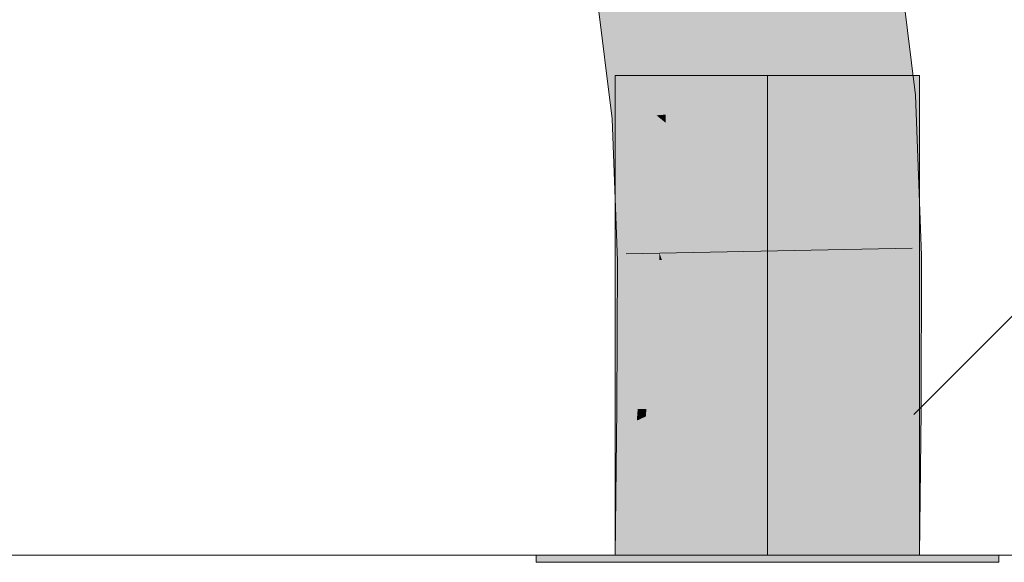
# Model space of a CAD drawing. Extents: x -620 to 300, y 62 to 1162.
# Tile 205 of 256: x 211.536 to 212.344, y 829.721 to 830.167. Entities that reach past the tile are written whole.
import ezdxf
from ezdxf.lldxf.tags import DXFTag

# ---------------------------------------------------------------- set-up
doc = ezdxf.new("R2010")
doc.units = 0
doc.layers.get('0').update_dxf_attribs({"lineweight": 13})
doc.layers.add('E_Detail_Linie_Text_Bem', color=7, linetype='Continuous', lineweight=13)
for name, color, linetype, lineweight, true_color in [('E_Detail_Wandschraffur', 7, 'Continuous', 5, 0xc0c0c0), ('E_Leerrohr 25-A06G955E8I', 7, 'Continuous', 9, 0xff8000), ('E_Leerrohr 25-Shading', 7, 'Continuous', 9, 0xff8000)]:
    doc.layers.add(name, color=color, linetype=linetype, lineweight=lineweight, true_color=true_color)
tags = doc.linetypes.add('fein_strichliert', pattern=[4, 1, -2, 1]).pattern_tags.tags
tags[8:9] = [DXFTag(74, 4), DXFTag(75, 0), DXFTag(340, '0'), DXFTag(46, 0.0), DXFTag(50, 0.0), DXFTag(44, 0.0), DXFTag(45, 0.0)]
tags[6:7] = [DXFTag(74, 4), DXFTag(75, 0), DXFTag(340, '0'), DXFTag(46, 0.0), DXFTag(50, 0.0), DXFTag(44, 0.0), DXFTag(45, 0.0)]
tags[4:5] = [DXFTag(74, 4), DXFTag(75, 0), DXFTag(340, '0'), DXFTag(46, 0.0), DXFTag(50, 0.0), DXFTag(44, 0.0), DXFTag(45, 0.0)]
tags = doc.linetypes.add('STRICHPUNKT2-A06G955F8I', pattern=[12.7, 6.35, -3.175, 0, -3.175]).pattern_tags.tags
tags[10:11] = [DXFTag(74, 4), DXFTag(75, 0), DXFTag(340, '0'), DXFTag(46, 0.0), DXFTag(50, 0.0), DXFTag(44, 0.0), DXFTag(45, 0.0)]
tags[8:9] = [DXFTag(74, 4), DXFTag(75, 0), DXFTag(340, '0'), DXFTag(46, 0.0), DXFTag(50, 0.0), DXFTag(44, 0.0), DXFTag(45, 0.0)]
tags[6:7] = [DXFTag(74, 4), DXFTag(75, 0), DXFTag(340, '0'), DXFTag(46, 0.0), DXFTag(50, 0.0), DXFTag(44, 0.0), DXFTag(45, 0.0)]
tags[4:5] = [DXFTag(74, 4), DXFTag(75, 0), DXFTag(340, '0'), DXFTag(46, 0.0), DXFTag(50, 0.0), DXFTag(44, 0.0), DXFTag(45, 0.0)]

# ---------------------------------------------------------------- blocks, each defined once
blk = doc.blocks.new('Shading-A06G94UZ8I', base_point=(176.13742, 828.71082))
at = {"layer": 'E_Leerrohr 25-Shading', "color": 43, "true_color": 0xd7ab7f}
for points in [[(212.269, 830.10443), (212.27142, 830.10461), (212.24287, 830.22998), (212.25597, 830.23199)], [(212.21979, 830.22644), (212.23492, 830.10175), (212.24287, 830.22998), (212.269, 830.10443)], [(212.04152, 830.17694), (212.00887, 830.19403), (212.04588, 830.08685), (212.02219, 830.08502)], [(212.04404, 830.1756), (212.04152, 830.17694), (212.04977, 830.08716), (212.04588, 830.08685)], [(212.04977, 830.08716), (212.05356, 830.08746), (212.04404, 830.1756), (212.04631, 830.17444)], [(212.04631, 830.17444), (212.05356, 830.08746), (212.04768, 830.17371), (212.05643, 830.08771)], [(212.05643, 830.08771), (212.05869, 830.08789), (212.04768, 830.17371), (212.04825, 830.1734)], [(212.23492, 830.10175), (212.27487, 830.01477), (212.269, 830.10443)], [(212.23492, 830.10175), (212.23988, 829.97198), (212.27487, 830.01477), (212.27649, 829.9726)], [(212.27487, 830.01477), (212.27142, 830.10461), (212.269, 830.10443)], [(212.04588, 830.08685), (212.02219, 830.08502), (212.04282, 830.02655)], [(212.04977, 830.08716), (212.04588, 830.08685), (212.0472, 830.0141), (212.04282, 830.02655)], [(212.0472, 830.0141), (212.05202, 830.00043), (212.04977, 830.08716), (212.05356, 830.08746)], [(212.05356, 830.08746), (212.05202, 830.00043), (212.05643, 830.08771), (212.05643, 829.98792)], [(212.05643, 830.08771), (212.05643, 829.98792), (212.05869, 830.08789), (212.06094, 829.97516)], [(212.06094, 829.97516), (212.06313, 829.96899), (212.05869, 830.08789)], [(212.04282, 830.02655), (212.02219, 830.08502), (212.02769, 829.96838), (212.02487, 830.01288)], [(212.04282, 830.02655), (212.02769, 829.96838), (212.03986, 829.96857)], [(212.03986, 829.96857), (212.04559, 829.96869), (212.04282, 830.02655), (212.0472, 830.0141)], [(212.02487, 830.01288), (212.02652, 829.96832), (212.02769, 829.96838)], [(212.0472, 830.0141), (212.04559, 829.96869), (212.05202, 830.00043), (212.05145, 829.96875)], [(212.05202, 830.00043), (212.05145, 829.96875), (212.05643, 829.98792), (212.05643, 829.96887)], [(212.05643, 829.98792), (212.05643, 829.96887), (212.06094, 829.97516), (212.06107, 829.96893)], [(212.06107, 829.96893), (212.06313, 829.96899), (212.06094, 829.97516)], [(212.23941, 829.84515), (212.27602, 829.84491), (212.23988, 829.97198), (212.27649, 829.9726)], [(212.02652, 829.96832), (212.02603, 829.84662), (212.02769, 829.96838), (212.02686, 829.84662)], [(212.02769, 829.96838), (212.02686, 829.84662), (212.03986, 829.96857), (212.02771, 829.84662)], [(212.03986, 829.96857), (212.02771, 829.84662), (212.04559, 829.96869), (212.03529, 829.84656)], [(212.04559, 829.96869), (212.03529, 829.84656), (212.05145, 829.96875), (212.04324, 829.8465)], [(212.05145, 829.96875), (212.04324, 829.8465), (212.05643, 829.96887), (212.05035, 829.84644)], [(212.05035, 829.84644), (212.06264, 829.84637), (212.05643, 829.96887), (212.06313, 829.96899)], [(212.02603, 829.84662), (212.02586, 829.82916), (212.02771, 829.84662)], [(212.02771, 829.84662), (212.02586, 829.82916), (212.03529, 829.84656), (212.03406, 829.83301)], [(212.03529, 829.84656), (212.03406, 829.83301), (212.04324, 829.8465), (212.04254, 829.83698)], [(212.04324, 829.8465), (212.04254, 829.83698), (212.05035, 829.84644), (212.05, 829.84045)], [(212.04358, 829.7265), (212.06148, 829.7265), (212.04765, 829.79883), (212.06264, 829.84637)], [(212.04765, 829.79883), (212.06264, 829.84637), (212.05, 829.84045)], [(212.05, 829.84045), (212.06264, 829.84637), (212.05035, 829.84644)], [(212.23825, 829.7265), (212.27487, 829.7265), (212.23941, 829.84515), (212.27602, 829.84491)], [(212.02487, 829.7265), (212.03729, 829.76593), (212.03406, 829.83301), (212.04254, 829.83698)], [(212.04254, 829.83698), (212.03729, 829.76593), (212.05, 829.84045), (212.04765, 829.79883)], [(212.02487, 829.7265), (212.03406, 829.83301), (212.02492, 829.73267)], [(212.03406, 829.83301), (212.02586, 829.82916), (212.02492, 829.73267)], [(212.03438, 829.7265), (212.04358, 829.7265), (212.03729, 829.76593), (212.04765, 829.79883)], [(212.03729, 829.76593), (212.02487, 829.7265), (212.03438, 829.7265)]]:
    blk.add_solid(points, dxfattribs=at)
at = {"layer": 'E_Leerrohr 25-Shading', "color": 31, "true_color": 0xfabd7f}
for points in [[(212.15204, 830.09521), (212.23492, 830.10175), (212.16245, 830.21759), (212.21979, 830.22644)], [(212.14471, 830.2149), (212.14897, 830.09497), (212.16245, 830.21759), (212.15204, 830.09521)], [(212.13242, 830.21301), (212.06978, 830.18353), (212.1468, 830.09479), (212.0663, 830.0885)], [(212.14001, 830.21417), (212.13242, 830.21301), (212.14897, 830.09497), (212.1468, 830.09479)], [(212.14001, 830.21417), (212.14897, 830.09497), (212.14546, 830.19379)], [(212.06978, 830.18353), (212.04825, 830.1734), (212.0663, 830.0885), (212.05869, 830.08789)], [(212.14987, 830.01379), (212.1515, 829.97046), (212.23492, 830.10175), (212.23988, 829.97198)], [(212.14987, 830.01379), (212.23492, 830.10175), (212.15204, 830.09521)], [(212.1468, 830.09479), (212.0663, 830.0885), (212.14987, 830.01379), (212.06616, 830.08179)], [(212.1468, 830.09479), (212.14987, 830.01379), (212.14897, 830.09497)], [(212.14897, 830.09497), (212.14987, 830.01379), (212.15204, 830.09521)], [(212.0663, 830.0885), (212.05869, 830.08789), (212.06616, 830.08179)], [(212.06616, 830.08179), (212.05869, 830.08789), (212.06396, 829.96899), (212.06313, 829.96899)], [(212.14987, 830.01379), (212.06616, 830.08179), (212.14871, 829.9704), (212.06396, 829.96899)], [(212.14987, 830.01379), (212.14871, 829.9704), (212.15034, 829.97046)], [(212.14987, 830.01379), (212.15034, 829.97046), (212.1515, 829.97046)], [(212.06313, 829.96899), (212.06264, 829.84637), (212.14871, 829.9704), (212.14905, 829.84576)], [(212.14871, 829.9704), (212.14905, 829.84576), (212.15034, 829.97046), (212.15021, 829.84576)], [(212.15021, 829.84576), (212.15102, 829.84576), (212.15034, 829.97046), (212.1515, 829.97046)], [(212.1515, 829.97046), (212.15102, 829.84576), (212.15363, 829.84576)], [(212.1515, 829.97046), (212.15363, 829.84576), (212.23988, 829.97198), (212.23941, 829.84515)], [(212.06148, 829.7265), (212.14987, 829.7265), (212.06264, 829.84637), (212.15102, 829.84576)], [(212.15102, 829.84576), (212.14987, 829.7265), (212.15363, 829.84576), (212.15529, 829.7265)], [(212.15529, 829.7265), (212.23825, 829.7265), (212.15363, 829.84576), (212.23941, 829.84515)]]:
    blk.add_solid(points, dxfattribs=at)
at = {"layer": 'E_Leerrohr 25-Shading', "color": 31, "true_color": 0xecb67f}
for points in [[(212.14987, 830.12048), (212.02487, 830.12048), (212.14987, 829.7265), (212.02487, 829.7265)], [(212.27487, 830.12048), (212.14987, 830.12048), (212.27487, 829.7265), (212.14987, 829.7265)], [(212.14987, 829.7265), (211.95987, 829.7265), (212.14987, 829.72052), (211.95987, 829.72052)], [(212.18236, 829.7265), (212.14987, 829.7265), (212.18236, 829.72052), (212.14987, 829.72052)], [(212.33986, 829.72052), (212.33986, 829.7265), (212.18236, 829.72052), (212.18236, 829.7265)]]:
    blk.add_solid(points, dxfattribs=at)
blk = doc.blocks.new('Referenz-A06G955K8I')
at = {"layer": 'E_Detail_Linie_Text_Bem', "linetype": 'Continuous', "ltscale": 0.13}
blk.add_line((254.2509, 829.72651), (206.27283, 829.72651), dxfattribs=at)
at = {"layer": 'E_Detail_Wandschraffur', "linetype": 'fein_strichliert', "ltscale": 0.13}
blk.add_line((212.27006, 829.8421), (213.21248, 830.78453), dxfattribs=at)
at = {"layer": 'E_Leerrohr 25-A06G955E8I', "linetype": 'Continuous', "ltscale": 0.13}
for p, q in [((212.27142, 830.10461), (212.25597, 830.23199)), ((212.02219, 830.085), (212.00887, 830.19403)), ((212.02486, 830.12051), (212.02486, 829.72651)), ((212.09809, 830.12051), (212.02486, 830.12051)), ((212.20164, 830.12051), (212.09809, 830.12051)), ((212.27486, 830.12051), (212.20164, 830.12051)), ((212.27486, 829.72651), (212.27486, 830.12051)), ((212.27648, 829.97258), (212.27142, 830.10461)), ((212.02652, 829.96834), (212.02219, 830.085)), ((212.26875, 829.97884), (212.0338, 829.97415)), ((212.27602, 829.84493), (212.27648, 829.97258)), ((212.02603, 829.84661), (212.02652, 829.96834)), ((212.02486, 829.72651), (212.02603, 829.84661)), ((212.27486, 829.72651), (212.27602, 829.84493)), ((211.95986, 829.72651), (211.95986, 829.72051)), ((212.07116, 829.72651), (211.95986, 829.72651)), ((212.09809, 829.72651), (212.02486, 829.72651)), ((212.27486, 829.72651), (212.02486, 829.72651)), ((212.22856, 829.72651), (212.07116, 829.72651)), ((212.20164, 829.72651), (212.09809, 829.72651)), ((212.27486, 829.72651), (212.20164, 829.72651)), ((212.33986, 829.72651), (212.22856, 829.72651)), ((212.33986, 829.72051), (212.33986, 829.72651)), ((212.07116, 829.72051), (211.95986, 829.72051)), ((212.22856, 829.72051), (212.07116, 829.72051)), ((212.33986, 829.72051), (212.22856, 829.72051))]:
    blk.add_line(p, q, dxfattribs=at)
at = {"layer": 'E_Leerrohr 25-A06G955E8I', "linetype": 'STRICHPUNKT2-A06G955F8I', "lineweight": 5, "ltscale": 0.13}
blk.add_line((212.14986, 829.72651), (212.14986, 830.12051), dxfattribs=at)

msp = doc.modelspace()

# ---------------------------------------------------------------- block references
at = {"color": 8, "lineweight": 25, "ltscale": 0.25, "true_color": 0x808080}
msp.add_blockref('Referenz-A06G955K8I', (0, 0), dxfattribs=at)
msp.add_blockref('Shading-A06G94UZ8I', (176.13742, 828.71082))

doc.saveas('drawing.dxf')
